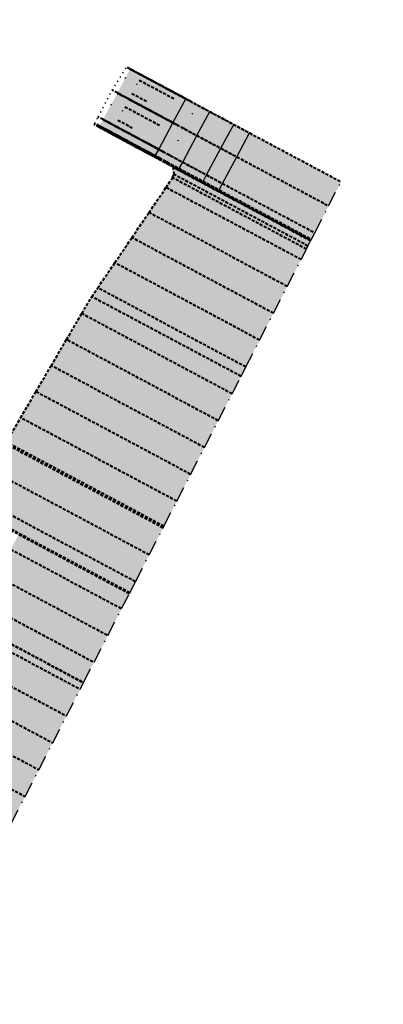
# Model space of a CAD drawing. Header units: metres. Extents: x 768989 to 770741, y 8991369 to 8992399.
# Tile 52 of 55: x 769487 to 769518, y 8992073 to 8992154. Entities that reach past the tile are written whole.
import ezdxf

# ---------------------------------------------------------------- set-up
doc = ezdxf.new("R2010")
doc.units = ezdxf.units.M
doc.header["$XCLIPFRAME"] = 2
for name, pattern in [('DASHDOT', [25.4, 12.7, -6.35, 0, -6.35]), ('DASHED', [0.75, 0.5, -0.25]), ('DASHED2', [0.375, 0.25, -0.125]), ('DOT', [6.35, 0, -6.35]), ('DOT2', [3.175, 0, -3.175])]:
    doc.linetypes.add(name, pattern=pattern)
for name, color, linetype in [('+Corr_P_Secc_EnrocTalud', 51, 'DASHED'), ('+Corr_P_Secc_EnrocUña', 2, 'DASHED'), ('+SL-Corredor-Descolmatacion', 30, 'DASHDOT'), ('+SL-Corredor-Separador', 200, 'DOT2'), ('__ORTOFOTO', 7, 'Continuous')]:
    doc.layers.add(name, color=color, linetype=linetype)
doc.layers.add('+Corredor_P', color=7, linetype='DASHED2', lineweight=40)
picture_1 = doc.add_image_def('image1.ecw', size_in_pixel=(24806, 30931))

# ---------------------------------------------------------------- blocks, each defined once
blk = doc.blocks.new('*U63')
at = {"layer": '+Corredor_P', "linetype": 'DASHED2', "lineweight": 40, "true_color": 0xffffff}
for points in [[(769494.023, 8992145.172), (769494.027, 8992145.18), (769494.07, 8992145.259), (769494.358, 8992145.797), (769495.54, 8992148), (769496.603, 8992149.981), (769496.604, 8992149.981), (769495.541, 8992147.999), (769494.36, 8992145.796), (769494.071, 8992145.258), (769494.029, 8992145.179), (769494.025, 8992145.171), (769494.023, 8992145.172)], [(769494.025, 8992145.171), (769494.029, 8992145.179), (769494.071, 8992145.258), (769494.36, 8992145.796), (769495.541, 8992147.999), (769496.604, 8992149.981), (769497.559, 8992149.471), (769496.496, 8992147.489), (769495.314, 8992145.286), (769495.025, 8992144.749), (769494.983, 8992144.669), (769494.979, 8992144.661), (769494.025, 8992145.171)], [(769494.979, 8992144.661), (769494.983, 8992144.669), (769495.025, 8992144.749), (769495.314, 8992145.286), (769496.496, 8992147.489), (769497.559, 8992149.471), (769502.163, 8992147.011), (769501.103, 8992145.027), (769499.925, 8992142.822), (769499.638, 8992142.284), (769499.595, 8992142.205), (769499.591, 8992142.197), (769494.979, 8992144.661)], [(769499.591, 8992142.197), (769499.595, 8992142.205), (769499.638, 8992142.284), (769499.925, 8992142.822), (769501.103, 8992145.027), (769502.163, 8992147.011), (769506.501, 8992144.693), (769505.441, 8992142.71), (769504.263, 8992140.505), (769503.976, 8992139.967), (769503.933, 8992139.887), (769503.929, 8992139.879), (769499.591, 8992142.197)], [(769503.929, 8992139.879), (769503.933, 8992139.887), (769503.976, 8992139.967), (769504.263, 8992140.505), (769505.441, 8992142.71), (769506.501, 8992144.693), (769514.073, 8992140.647), (769513.045, 8992138.647), (769511.902, 8992136.424), (769511.623, 8992135.881), (769511.582, 8992135.801), (769511.578, 8992135.793), (769503.929, 8992139.879)], [(769481.627, 8992114.505), (769481.662, 8992114.57), (769482.437, 8992115.318), (769484.328, 8992117.142), (769486.219, 8992118.966), (769486.344, 8992119.086), (769487.528, 8992121.102), (769488.795, 8992123.259), (769490.063, 8992125.416), (769491.33, 8992127.574), (769492.597, 8992129.731), (769493.423, 8992131.136), (769493.916, 8992131.861), (769495.33, 8992133.94), (769496.744, 8992136.019), (769498.158, 8992138.097), (769499.573, 8992140.176), (769500.122, 8992140.985), (769500.241, 8992141.25), (769500.184, 8992141.821), (769500.207, 8992141.864), (769511.576, 8992135.79), (769511.554, 8992135.746), (769511.336, 8992135.322), (769511.203, 8992135.065), (769510.759, 8992134.2), (769509.615, 8992131.976), (769508.472, 8992129.753), (769507.329, 8992127.529), (769506.186, 8992125.305), (769505.788, 8992124.53), (769505.043, 8992123.081), (769503.9, 8992120.858), (769502.757, 8992118.634), (769501.613, 8992116.41), (769500.47, 8992114.187), (769499.402, 8992112.109), (769499.327, 8992111.963), (769498.184, 8992109.739), (769497.041, 8992107.516), (769496.572, 8992106.604), (769496.538, 8992106.538), (769481.627, 8992114.505)], [(769483.461, 8992104.116), (769483.465, 8992104.123), (769484.355, 8992105.79), (769485.533, 8992107.995), (769486.711, 8992110.2), (769487.371, 8992111.435), (769496.538, 8992106.537), (769495.898, 8992105.292), (769494.754, 8992103.068), (769493.611, 8992100.845), (769492.747, 8992099.164), (769492.744, 8992099.157), (769483.461, 8992104.116)], [(769459.31, 8992056.998), (769459.423, 8992057.199), (769459.432, 8992057.217), (769460.397, 8992058.943), (769461.619, 8992061.136), (769461.787, 8992063.912), (769463, 8992066.107), (769464.21, 8992068.304), (769465.416, 8992070.503), (769466.618, 8992072.704), (769467.817, 8992074.907), (769469.012, 8992077.112), (769470.203, 8992079.319), (769471.39, 8992081.528), (769472.574, 8992083.739), (769473.753, 8992085.945), (769474.931, 8992088.15), (769476.109, 8992090.355), (769477.287, 8992092.56), (769478.465, 8992094.765), (769479.643, 8992096.97), (769480.821, 8992099.175), (769481.999, 8992101.38), (769483.177, 8992103.585), (769483.455, 8992104.105), (769483.461, 8992104.116), (769492.744, 8992099.157), (769492.738, 8992099.146), (769492.468, 8992098.621), (769491.325, 8992096.397), (769490.182, 8992094.174), (769489.039, 8992091.95), (769487.896, 8992089.726), (769486.752, 8992087.503), (769485.609, 8992085.279), (769484.416, 8992083.082), (769483.196, 8992080.899), (769481.975, 8992078.716), (769480.743, 8992076.511), (769479.51, 8992074.306), (769478.277, 8992072.101), (769477.045, 8992069.897), (769475.812, 8992067.692), (769474.58, 8992065.488), (769473.347, 8992063.283), (769472.115, 8992061.079), (769470.883, 8992058.875), (769469.65, 8992056.671), (769468.418, 8992054.466), (769467.447, 8992052.729), (769467.437, 8992052.712), (769467.324, 8992052.509), (769459.31, 8992056.998)]]:
    blk.add_hatch(color=7, dxfattribs=at).paths.add_polyline_path(points, flags=0)
at = {"layer": '+Corr_P_Secc_EnrocTalud', "color": 92, "linetype": 'DOT', "lineweight": 30, "ltscale": 0.2}
for p, q in [((769495.541, 8992147.999, 7.761), (769496.604, 8992149.981, 7.768)), ((769496.496, 8992147.489, 7.761), (769497.559, 8992149.471, 7.768)), ((769494.36, 8992145.796, 7.752), (769495.541, 8992147.999, 7.761)), ((769495.314, 8992145.286, 7.752), (769496.496, 8992147.489, 7.761)), ((769501.103, 8992145.027, 4.278), (769502.163, 8992147.011, 4.288)), ((769494.071, 8992145.258, 7.75), (769494.36, 8992145.796, 7.752)), ((769494.025, 8992145.171, 7.75), (769494.029, 8992145.179, 7.75)), ((769494.029, 8992145.179, 7.75), (769494.071, 8992145.258, 7.75)), ((769495.025, 8992144.749, 7.75), (769495.314, 8992145.286, 7.752)), ((769499.925, 8992142.822, 4.267), (769501.103, 8992145.027, 4.278)), ((769494.979, 8992144.661, 7.75), (769494.983, 8992144.669, 7.75)), ((769494.983, 8992144.669, 7.75), (769495.025, 8992144.749, 7.75)), ((769499.638, 8992142.284, 4.264), (769499.925, 8992142.822, 4.267)), ((769499.591, 8992142.197, 4.263), (769499.595, 8992142.205, 4.263)), ((769499.595, 8992142.205, 4.263), (769499.638, 8992142.284, 4.264))]:
    blk.add_line(p, q, dxfattribs=at)
at = {"layer": '+Corr_P_Secc_EnrocUña', "color": 2, "linetype": 'DASHED', "lineweight": -3, "ltscale": 5}
for p, q in [((769500.149, 8992145.537, 4.278), (769501.209, 8992147.521, 4.288)), ((769502.134, 8992144.477, 2.778), (769503.193, 8992146.46, 2.788)), ((769498.971, 8992143.332, 4.267), (769500.149, 8992145.537, 4.278)), ((769504.118, 8992143.417, 2.778), (769505.178, 8992145.4, 2.788)), ((769500.956, 8992142.272, 2.767), (769502.134, 8992144.477, 2.778)), ((769505.441, 8992142.71, 4.278), (769506.501, 8992144.693, 4.288)), ((769498.684, 8992142.794, 4.264), (769498.971, 8992143.332, 4.267)), ((769502.94, 8992141.212, 2.767), (769504.118, 8992143.417, 2.778)), ((769498.637, 8992142.707, 4.263), (769498.641, 8992142.715, 4.263)), ((769498.641, 8992142.715, 4.263), (769498.684, 8992142.794, 4.264)), ((769504.263, 8992140.505, 4.267), (769505.441, 8992142.71, 4.278)), ((769500.626, 8992141.655, 2.763), (769500.668, 8992141.734, 2.764)), ((769500.668, 8992141.734, 2.764), (769500.956, 8992142.272, 2.767)), ((769500.621, 8992141.647, 2.763), (769500.626, 8992141.655, 2.763)), ((769502.653, 8992140.674, 2.764), (769502.94, 8992141.212, 2.767)), ((769502.606, 8992140.586, 2.763), (769502.61, 8992140.594, 2.763)), ((769502.61, 8992140.594, 2.763), (769502.653, 8992140.674, 2.764)), ((769503.976, 8992139.967, 4.264), (769504.263, 8992140.505, 4.267)), ((769503.929, 8992139.879, 4.263), (769503.933, 8992139.887, 4.263)), ((769503.933, 8992139.887, 4.263), (769503.976, 8992139.967, 4.264))]:
    blk.add_line(p, q, dxfattribs=at)
at = {"layer": '+Corredor_P', "color": 153, "linetype": 'DASHED2', "lineweight": 40}
for p, q in [((769496.603, 8992149.981, 7.769), (769496.311, 8992150.137, 7.99)), ((769496.601, 8992149.982, 7.768), (769496.601, 8992149.983, 7.758)), ((769496.601, 8992149.983, 7.758), (769496.602, 8992149.982, 7.758)), ((769496.604, 8992149.981, 7.768), (769496.601, 8992149.982, 7.768)), ((769501.644, 8992147.288, 3.947), (769496.602, 8992149.982, 7.758)), ((769496.604, 8992149.981, 7.768), (769496.603, 8992149.981, 7.769)), ((769496.604, 8992149.981, 7.768), (769496.603, 8992149.981, 7.769)), ((769496.604, 8992149.981, 7.768), (769496.603, 8992149.981, 7.769)), ((769496.604, 8992149.981, 7.768), (769496.603, 8992149.981, 7.769)), ((769501.209, 8992147.521, 4.288), (769496.604, 8992149.981, 7.768)), ((769496.604, 8992149.981, 7.768), (769497.559, 8992149.471, 7.768)), ((769496.604, 8992149.981, 7.768), (769501.209, 8992147.521, 4.288)), ((769497.559, 8992149.471, 7.768), (769502.163, 8992147.011, 4.288)), ((769495.54, 8992148, 7.762), (769495.112, 8992148.229, 8.085)), ((769495.541, 8992147.999, 7.761), (769495.538, 8992148.001, 7.761)), ((769495.538, 8992148.001, 7.761), (769495.538, 8992148.001, 7.751)), ((769495.538, 8992148.001, 7.751), (769495.539, 8992148, 7.751)), ((769500.584, 8992145.305, 3.937), (769495.539, 8992148, 7.751)), ((769495.541, 8992147.999, 7.761), (769495.54, 8992148, 7.762)), ((769495.541, 8992147.999, 7.761), (769495.54, 8992148, 7.762)), ((769495.541, 8992147.999, 7.761), (769495.54, 8992148, 7.762)), ((769495.541, 8992147.999, 7.761), (769495.54, 8992148, 7.762)), ((769500.149, 8992145.537, 4.278), (769495.541, 8992147.999, 7.761)), ((769495.541, 8992147.999, 7.761), (769496.496, 8992147.489, 7.761)), ((769495.541, 8992147.999, 7.761), (769500.149, 8992145.537, 4.278)), ((769496.496, 8992147.489, 7.761), (769501.103, 8992145.027, 4.278)), ((769501.209, 8992147.521, 4.288), (769502.163, 8992147.011, 4.288)), ((769501.209, 8992147.521, 4.288), (769503.193, 8992146.46, 2.788)), ((769501.209, 8992147.521, 4.288), (769501.649, 8992147.285, 3.955)), ((769501.649, 8992147.285, 3.955), (769501.644, 8992147.288, 3.947)), ((769502.163, 8992147.011, 4.288), (769506.501, 8992144.693, 4.288)), ((769502.163, 8992147.011, 4.288), (769506.501, 8992144.693, 4.288)), ((769494.358, 8992145.797, 7.753), (769493.948, 8992146.016, 8.063)), ((769494.36, 8992145.796, 7.752), (769494.356, 8992145.798, 7.752)), ((769494.356, 8992145.798, 7.752), (769494.356, 8992145.798, 7.742)), ((769494.356, 8992145.798, 7.742), (769494.357, 8992145.797, 7.742)), ((769499.406, 8992143.1, 3.925), (769494.357, 8992145.797, 7.742)), ((769494.36, 8992145.796, 7.752), (769494.358, 8992145.797, 7.753)), ((769494.36, 8992145.796, 7.752), (769494.358, 8992145.797, 7.753)), ((769494.36, 8992145.796, 7.752), (769494.358, 8992145.797, 7.753)), ((769494.36, 8992145.796, 7.752), (769494.358, 8992145.797, 7.753)), ((769498.971, 8992143.332, 4.267), (769494.36, 8992145.796, 7.752)), ((769494.36, 8992145.796, 7.752), (769495.314, 8992145.286, 7.752)), ((769494.36, 8992145.796, 7.752), (769498.971, 8992143.332, 4.267)), ((769503.193, 8992146.46, 2.788), (769505.178, 8992145.4, 2.788)), ((769494.023, 8992145.172, 7.751), (769493.629, 8992145.382, 8.049)), ((769494.027, 8992145.18, 7.751), (769493.633, 8992145.39, 8.049)), ((769494.07, 8992145.259, 7.751), (769493.674, 8992145.471, 8.051)), ((769494.025, 8992145.171, 7.75), (769494.021, 8992145.173, 7.75)), ((769494.021, 8992145.173, 7.75), (769494.021, 8992145.173, 7.74)), ((769494.021, 8992145.173, 7.74), (769494.022, 8992145.173, 7.74)), ((769499.072, 8992142.474, 3.922), (769494.022, 8992145.173, 7.74)), ((769494.025, 8992145.171, 7.75), (769494.023, 8992145.172, 7.751)), ((769494.025, 8992145.171, 7.75), (769494.023, 8992145.172, 7.751)), ((769494.025, 8992145.171, 7.75), (769494.023, 8992145.172, 7.751)), ((769494.025, 8992145.171, 7.75), (769494.023, 8992145.172, 7.751)), ((769494.029, 8992145.179, 7.75), (769494.025, 8992145.181, 7.75)), ((769494.025, 8992145.181, 7.75), (769494.025, 8992145.181, 7.74)), ((769494.025, 8992145.181, 7.74), (769494.026, 8992145.18, 7.74)), ((769498.637, 8992142.707, 4.263), (769494.025, 8992145.171, 7.75)), ((769494.025, 8992145.171, 7.75), (769494.979, 8992144.661, 7.75)), ((769494.025, 8992145.171, 7.75), (769498.637, 8992142.707, 4.263)), ((769499.077, 8992142.482, 3.922), (769494.026, 8992145.18, 7.74)), ((769494.029, 8992145.179, 7.75), (769494.027, 8992145.18, 7.751)), ((769494.029, 8992145.179, 7.75), (769494.027, 8992145.18, 7.751)), ((769494.029, 8992145.179, 7.75), (769494.027, 8992145.18, 7.751)), ((769494.029, 8992145.179, 7.75), (769494.027, 8992145.18, 7.751)), ((769498.641, 8992142.715, 4.263), (769494.029, 8992145.179, 7.75)), ((769494.029, 8992145.179, 7.75), (769494.983, 8992144.669, 7.75)), ((769494.029, 8992145.179, 7.75), (769498.641, 8992142.715, 4.263)), ((769494.071, 8992145.258, 7.75), (769494.068, 8992145.26, 7.75)), ((769494.068, 8992145.26, 7.75), (769494.068, 8992145.26, 7.74)), ((769494.068, 8992145.26, 7.74), (769494.069, 8992145.26, 7.74)), ((769499.119, 8992142.562, 3.923), (769494.069, 8992145.26, 7.74)), ((769494.071, 8992145.258, 7.75), (769494.07, 8992145.259, 7.751)), ((769494.071, 8992145.258, 7.75), (769494.07, 8992145.259, 7.751)), ((769494.071, 8992145.258, 7.75), (769494.07, 8992145.259, 7.751)), ((769494.071, 8992145.258, 7.75), (769494.07, 8992145.259, 7.751)), ((769498.684, 8992142.794, 4.264), (769494.071, 8992145.258, 7.75)), ((769494.071, 8992145.258, 7.75), (769495.025, 8992144.749, 7.75)), ((769494.071, 8992145.258, 7.75), (769498.684, 8992142.794, 4.264)), ((769495.314, 8992145.286, 7.752), (769499.925, 8992142.822, 4.267)), ((769500.149, 8992145.537, 4.278), (769501.103, 8992145.027, 4.278)), ((769500.149, 8992145.537, 4.278), (769502.134, 8992144.477, 2.778)), ((769500.149, 8992145.537, 4.278), (769500.589, 8992145.302, 3.945)), ((769500.589, 8992145.302, 3.945), (769500.584, 8992145.305, 3.937)), ((769501.103, 8992145.027, 4.278), (769505.441, 8992142.71, 4.278)), ((769501.103, 8992145.027, 4.278), (769505.441, 8992142.71, 4.278)), ((769505.178, 8992145.4, 2.788), (769506.501, 8992144.693, 4.288)), ((769494.979, 8992144.661, 7.75), (769499.591, 8992142.197, 4.263)), ((769494.983, 8992144.669, 7.75), (769499.595, 8992142.205, 4.263)), ((769495.025, 8992144.749, 7.75), (769499.638, 8992142.284, 4.264)), ((769502.134, 8992144.477, 2.778), (769504.118, 8992143.417, 2.778)), ((769506.501, 8992144.693, 4.288), (769514.073, 8992140.647, 4.288)), ((769498.971, 8992143.332, 4.267), (769499.925, 8992142.822, 4.267)), ((769498.971, 8992143.332, 4.267), (769500.956, 8992142.272, 2.767)), ((769498.971, 8992143.332, 4.267), (769499.411, 8992143.097, 3.934)), ((769504.118, 8992143.417, 2.778), (769505.441, 8992142.71, 4.278)), ((769498.637, 8992142.707, 4.263), (769499.591, 8992142.197, 4.263)), ((769498.637, 8992142.707, 4.263), (769500.621, 8992141.647, 2.763)), ((769498.637, 8992142.707, 4.263), (769499.077, 8992142.472, 3.931)), ((769498.641, 8992142.715, 4.263), (769499.595, 8992142.205, 4.263)), ((769498.641, 8992142.715, 4.263), (769500.626, 8992141.655, 2.763)), ((769498.641, 8992142.715, 4.263), (769499.081, 8992142.48, 3.931)), ((769498.684, 8992142.794, 4.264), (769499.638, 8992142.284, 4.264)), ((769498.684, 8992142.794, 4.264), (769500.668, 8992141.734, 2.764)), ((769498.684, 8992142.794, 4.264), (769499.124, 8992142.559, 3.931)), ((769499.124, 8992142.559, 3.931), (769499.119, 8992142.562, 3.923)), ((769499.411, 8992143.097, 3.934), (769499.406, 8992143.1, 3.925)), ((769499.925, 8992142.822, 4.267), (769504.263, 8992140.505, 4.267)), ((769499.925, 8992142.822, 4.267), (769504.263, 8992140.505, 4.267)), ((769505.441, 8992142.71, 4.278), (769513.045, 8992138.647, 4.278)), ((769499.077, 8992142.472, 3.931), (769499.072, 8992142.474, 3.922)), ((769499.081, 8992142.48, 3.931), (769499.077, 8992142.482, 3.922)), ((769499.591, 8992142.197, 4.263), (769503.929, 8992139.879, 4.263)), ((769499.591, 8992142.197, 4.263), (769503.929, 8992139.879, 4.263)), ((769499.595, 8992142.205, 4.263), (769503.933, 8992139.887, 4.263)), ((769499.595, 8992142.205, 4.263), (769503.933, 8992139.887, 4.263)), ((769499.638, 8992142.284, 4.264), (769503.976, 8992139.967, 4.264)), ((769499.638, 8992142.284, 4.264), (769503.976, 8992139.967, 4.264)), ((769511.554, 8992135.746, 4.263), (769500.184, 8992141.821, 4.263)), ((769511.576, 8992135.79, 4.263), (769500.207, 8992141.864, 4.263)), ((769500.668, 8992141.734, 2.764), (769502.653, 8992140.674, 2.764)), ((769500.956, 8992142.272, 2.767), (769502.94, 8992141.212, 2.767)), ((769511.203, 8992135.065, 4.26), (769500.122, 8992140.985, 4.26)), ((769511.336, 8992135.322, 4.261), (769500.241, 8992141.25, 4.261)), ((769500.621, 8992141.647, 2.763), (769502.606, 8992140.586, 2.763)), ((769500.626, 8992141.655, 2.763), (769502.61, 8992140.594, 2.763)), ((769502.94, 8992141.212, 2.767), (769504.263, 8992140.505, 4.267)), ((769510.759, 8992134.2, 4.255), (769499.573, 8992140.176, 4.255)), ((769502.606, 8992140.586, 2.763), (769503.929, 8992139.879, 4.263)), ((769502.61, 8992140.594, 2.763), (769503.933, 8992139.887, 4.263)), ((769502.653, 8992140.674, 2.764), (769503.976, 8992139.967, 4.264)), ((769504.263, 8992140.505, 4.267), (769511.902, 8992136.424, 4.267)), ((769503.929, 8992139.879, 4.263), (769511.578, 8992135.793, 4.263)), ((769503.933, 8992139.887, 4.263), (769511.582, 8992135.801, 4.263)), ((769503.976, 8992139.967, 4.264), (769511.623, 8992135.881, 4.264)), ((769509.615, 8992131.976, 4.244), (769498.158, 8992138.097, 4.244)), ((769508.472, 8992129.753, 4.232), (769496.744, 8992136.019, 4.232)), ((769507.329, 8992127.529, 4.221), (769495.33, 8992133.94, 4.221)), ((769505.788, 8992124.53, 4.206), (769493.423, 8992131.136, 4.206)), ((769506.186, 8992125.305, 4.21), (769493.916, 8992131.861, 4.21)), ((769505.043, 8992123.081, 4.198), (769492.597, 8992129.731, 4.198)), ((769503.9, 8992120.858, 4.187), (769491.33, 8992127.574, 4.187)), ((769502.757, 8992118.634, 4.176), (769490.063, 8992125.416, 4.176)), ((769501.613, 8992116.41, 4.164), (769488.795, 8992123.259, 4.164)), ((769500.47, 8992114.187, 4.153), (769487.528, 8992121.102, 4.153)), ((769499.327, 8992111.963, 4.141), (769486.219, 8992118.966, 4.141)), ((769499.402, 8992112.109, 4.142), (769486.344, 8992119.086, 4.142)), ((769498.184, 8992109.739, 4.13), (769484.328, 8992117.142, 4.13)), ((769497.041, 8992107.516, 4.119), (769482.437, 8992115.318, 4.119)), ((769496.538, 8992106.538, 4.114), (769481.627, 8992114.505, 4.114)), ((769496.572, 8992106.604, 4.114), (769481.662, 8992114.57, 4.114)), ((769487.371, 8992111.435, 4.114), (769496.538, 8992106.537, 4.114)), ((769486.711, 8992110.2, 4.107), (769495.898, 8992105.292, 4.107)), ((769485.533, 8992107.995, 4.096), (769494.754, 8992103.068, 4.096)), ((769484.355, 8992105.79, 4.085), (769493.611, 8992100.845, 4.085)), ((769483.177, 8992103.585, 4.073), (769492.468, 8992098.621, 4.073)), ((769483.455, 8992104.105, 4.076), (769492.738, 8992099.146, 4.076)), ((769483.461, 8992104.116, 4.076), (769492.744, 8992099.157, 4.076)), ((769483.461, 8992104.116, 4.076), (769492.744, 8992099.157, 4.076)), ((769483.465, 8992104.123, 4.076), (769492.747, 8992099.164, 4.076)), ((769481.999, 8992101.38, 4.062), (769491.325, 8992096.397, 4.062)), ((769480.821, 8992099.175, 4.05), (769490.182, 8992094.174, 4.05)), ((769479.643, 8992096.97, 4.039), (769489.039, 8992091.95, 4.039)), ((769478.465, 8992094.765, 4.028), (769487.896, 8992089.726, 4.028))]:
    blk.add_line(p, q, dxfattribs=at)
at = {"layer": '+Corredor_P', "color": 252, "linetype": 'DASHED2', "lineweight": 40}
for p, q in [((769497.342, 8992149.067, 7.767), (769500.263, 8992147.507, 4.982)), ((769496.751, 8992147.966, 7.763), (769498.03, 8992147.283, 6.544)), ((769496.16, 8992146.864, 7.758), (769499.084, 8992145.302, 4.971)), ((769495.569, 8992145.763, 7.754), (769496.849, 8992145.079, 6.534)), ((769494.979, 8992144.661, 7.75), (769497.905, 8992143.098, 4.961))]:
    blk.add_line(p, q, dxfattribs=at)
at = {"layer": '+Corredor_P', "color": 1, "linetype": 'DASHED2', "lineweight": 40}
for p, q in [((769500.184, 8992141.821, 4.263), (769500.207, 8992141.864, 4.263)), ((769500.241, 8992141.25, 4.261), (769500.184, 8992141.821, 4.263)), ((769499.573, 8992140.176, 4.255), (769500.122, 8992140.985, 4.26)), ((769500.122, 8992140.985, 4.26), (769500.241, 8992141.25, 4.261)), ((769498.158, 8992138.097, 4.244), (769499.573, 8992140.176, 4.255)), ((769496.744, 8992136.019, 4.232), (769498.158, 8992138.097, 4.244)), ((769495.33, 8992133.94, 4.221), (769496.744, 8992136.019, 4.232)), ((769493.916, 8992131.861, 4.21), (769495.33, 8992133.94, 4.221)), ((769492.597, 8992129.731, 4.198), (769493.423, 8992131.136, 4.206)), ((769493.423, 8992131.136, 4.206), (769493.916, 8992131.861, 4.21)), ((769491.33, 8992127.574, 4.187), (769492.597, 8992129.731, 4.198)), ((769490.063, 8992125.416, 4.176), (769491.33, 8992127.574, 4.187)), ((769488.795, 8992123.259, 4.164), (769490.063, 8992125.416, 4.176)), ((769487.528, 8992121.102, 4.153), (769488.795, 8992123.259, 4.164)), ((769486.344, 8992119.086, 4.142), (769487.528, 8992121.102, 4.153))]:
    blk.add_line(p, q, dxfattribs=at)
at = {"layer": '+SL-Corredor-Descolmatacion', "color": 30, "linetype": 'DASHDOT', "lineweight": -3, "ltscale": 0.1}
for p, q in [((769513.045, 8992138.647, 4.278), (769514.073, 8992140.647, 4.288)), ((769511.902, 8992136.424, 4.267), (769513.045, 8992138.647, 4.278)), ((769511.623, 8992135.881, 4.264), (769511.902, 8992136.424, 4.267)), ((769511.203, 8992135.065, 4.26), (769511.336, 8992135.322, 4.261)), ((769511.336, 8992135.322, 4.261), (769511.554, 8992135.746, 4.263)), ((769511.554, 8992135.746, 4.263), (769511.576, 8992135.79, 4.263)), ((769511.578, 8992135.793, 4.263), (769511.582, 8992135.801, 4.263)), ((769511.582, 8992135.801, 4.263), (769511.623, 8992135.881, 4.264)), ((769510.759, 8992134.2, 4.255), (769511.203, 8992135.065, 4.26)), ((769509.615, 8992131.976, 4.244), (769510.759, 8992134.2, 4.255)), ((769508.472, 8992129.753, 4.232), (769509.615, 8992131.976, 4.244)), ((769507.329, 8992127.529, 4.221), (769508.472, 8992129.753, 4.232)), ((769506.186, 8992125.305, 4.21), (769507.329, 8992127.529, 4.221)), ((769505.788, 8992124.53, 4.206), (769506.186, 8992125.305, 4.21)), ((769505.043, 8992123.081, 4.198), (769505.788, 8992124.53, 4.206)), ((769503.9, 8992120.858, 4.187), (769505.043, 8992123.081, 4.198)), ((769502.757, 8992118.634, 4.176), (769503.9, 8992120.858, 4.187)), ((769501.613, 8992116.41, 4.164), (769502.757, 8992118.634, 4.176)), ((769500.47, 8992114.187, 4.153), (769501.613, 8992116.41, 4.164)), ((769499.402, 8992112.109, 4.142), (769500.47, 8992114.187, 4.153)), ((769498.184, 8992109.739, 4.13), (769499.327, 8992111.963, 4.141)), ((769499.327, 8992111.963, 4.141), (769499.402, 8992112.109, 4.142)), ((769497.041, 8992107.516, 4.119), (769498.184, 8992109.739, 4.13)), ((769496.572, 8992106.604, 4.114), (769497.041, 8992107.516, 4.119)), ((769495.898, 8992105.292, 4.107), (769496.538, 8992106.537, 4.114)), ((769496.538, 8992106.538, 4.114), (769496.572, 8992106.604, 4.114)), ((769494.754, 8992103.068, 4.096), (769495.898, 8992105.292, 4.107)), ((769493.611, 8992100.845, 4.085), (769494.754, 8992103.068, 4.096)), ((769492.747, 8992099.164, 4.076), (769493.611, 8992100.845, 4.085)), ((769491.325, 8992096.397, 4.062), (769492.468, 8992098.621, 4.073)), ((769492.468, 8992098.621, 4.073), (769492.738, 8992099.146, 4.076)), ((769492.738, 8992099.146, 4.076), (769492.744, 8992099.157, 4.076)), ((769492.744, 8992099.157, 4.076), (769492.747, 8992099.164, 4.076)), ((769490.182, 8992094.174, 4.05), (769491.325, 8992096.397, 4.062)), ((769489.039, 8992091.95, 4.039), (769490.182, 8992094.174, 4.05)), ((769487.896, 8992089.726, 4.028), (769489.039, 8992091.95, 4.039)), ((769486.752, 8992087.503, 4.016), (769487.896, 8992089.726, 4.028))]:
    blk.add_line(p, q, dxfattribs=at)
at = {"layer": '+SL-Corredor-Separador', "color": 200, "linetype": 'DOT2', "lineweight": -3, "ltscale": 0.1}
for p, q in [((769495.112, 8992148.229, 8.085), (769496.311, 8992150.137, 7.99)), ((769493.948, 8992146.016, 8.063), (769495.112, 8992148.229, 8.085)), ((769493.674, 8992145.471, 8.051), (769493.948, 8992146.016, 8.063)), ((769493.629, 8992145.382, 8.049), (769493.633, 8992145.39, 8.049)), ((769493.633, 8992145.39, 8.049), (769493.674, 8992145.471, 8.051))]:
    blk.add_line(p, q, dxfattribs=at)

msp = doc.modelspace()

# ---------------------------------------------------------------- block references
at = {"layer": '+Corredor_P', "color": 7, "linetype": 'DASHED2', "lineweight": 40}
msp.add_blockref('*U63', (0, 0), dxfattribs=at)

# ---------------------------------------------------------------- pictures from other files: only their frames are drawn
at = {"layer": '__ORTOFOTO'}
image = msp.add_image(picture_1, insert=(768953.111, 8991450.629), size_in_units=(788.093, 982.685), dxfattribs=at)
image.set_boundary_path([(14907.494, 3902.78), (13192.595, 8192.59), (9164.97, 15223.01), (1123.99, 23397.36), (7213.21, 30797.77), (15925.164, 20444.27), (23177.06, 8354.5), (14907.494, 3902.78)])

doc.saveas('drawing.dxf')
